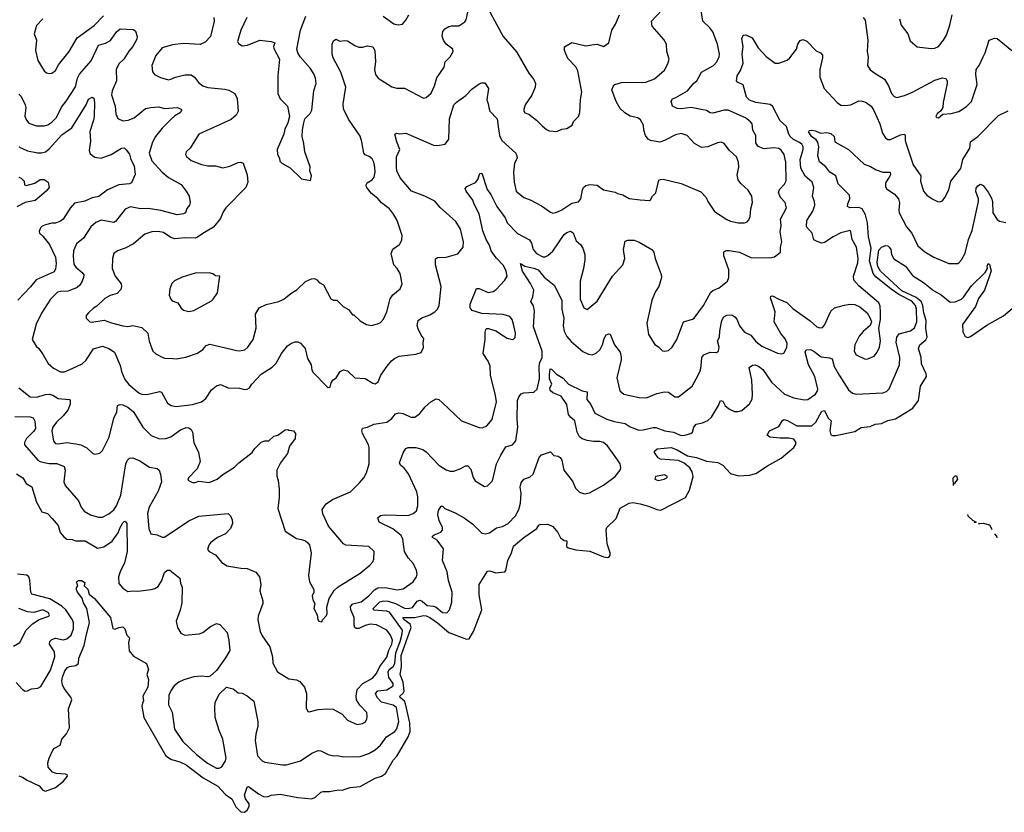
# Model space of a CAD drawing. Extents: x 2199565 to 2323334, y 894172 to 1018966.
# Tile 68 of 256: x 2266633 to 2274393, y 896409 to 902657. Entities that reach past the tile are written whole.
import ezdxf

# ---------------------------------------------------------------- set-up
doc = ezdxf.new("R2010")
doc.units = 0

msp = doc.modelspace()

# ---------------------------------------------------------------- linework, layer by layer
at = {"layer": '0CON10XD'}
for points in [[(2266626.2, 899755), (2266715, 899683.6), (2266765, 899682.5), (2266835, 899702.7), (2266865, 899705.4), (2266895, 899697.1), (2266935, 899671.2), (2267024.2, 899664.2), (2267031.2, 899655), (2267029.6, 899625), (2267010.9, 899579.2), (2266975.7, 899534.3), (2266923.5, 899485), (2266894.4, 899445), (2266885.6, 899415), (2266898.9, 899335), (2266915, 899316.9), (2266935, 899313.5), (2267003.4, 899323.4), (2267075, 899314.5), (2267114.6, 899304.6), (2267161.2, 899281.2), (2267208.3, 899238.3), (2267225, 899233.3), (2267265, 899240), (2267285, 899260), (2267337.9, 899365), (2267373.5, 899516.5), (2267399.4, 899565), (2267404.3, 899615), (2267425, 899623.1), (2267445, 899622.2), (2267485, 899601.4), (2267529.4, 899565), (2267602.5, 899445), (2267668.6, 899378.6), (2267735, 899353.5), (2267785.5, 899355.5), (2267825, 899369.2), (2267899.2, 899425), (2267945, 899441.1), (2267965, 899440.6), (2267985, 899426), (2267995.3, 899405.3), (2268004.4, 899325), (2268042.5, 899245), (2268054.5, 899175), (2268032.6, 899117.4), (2267963.3, 899045), (2267958.3, 899028.3), (2267995, 899010), (2268015, 899007.5), (2268045, 899018.8), (2268125, 899010), (2268188.8, 899035), (2268235, 899072.9), (2268325, 899129.4), (2268359.4, 899165), (2268464.2, 899245), (2268485, 899277.5), (2268535, 899326.2), (2268565, 899336.2), (2268595, 899336.7), (2268635, 899373.3), (2268667, 899383), (2268725, 899423.3), (2268745, 899427.5), (2268755, 899420), (2268790, 899415), (2268806.7, 899395), (2268804, 899355), (2268760, 899295), (2268742.7, 899237.3), (2268688.6, 899165), (2268659.2, 899105), (2268658.9, 899058.9), (2268670.8, 899025), (2268678, 898955), (2268678.7, 898891.3), (2268666, 898805), (2268724, 898625), (2268815, 898566.2), (2268855, 898560), (2268885, 898548), (2268904.2, 898534.2), (2268915.8, 898515.8), (2268929.2, 898455), (2268910, 898275), (2268917.5, 898225), (2268951.2, 898165), (2268951.2, 898145), (2268938.8, 898115), (2268942.7, 898082.7), (2268958.8, 898055), (2268950, 898015), (2268977.5, 897965), (2268982.5, 897925), (2268990, 897915), (2269015, 897910), (2269020, 897925), (2269050.7, 897959.3), (2269056, 897975), (2269054, 898025), (2269072.9, 898095), (2269111.4, 898158.6), (2269143.3, 898186.7), (2269315, 898293.1), (2269391.7, 898358.3), (2269415.4, 898384.6), (2269424.2, 898405), (2269425.7, 898465), (2269385.4, 898505.4), (2269204.3, 898514.3), (2269184.5, 898524.5), (2269066, 898665), (2269021.2, 898761.2), (2269016.2, 898795), (2269048.8, 898841.2), (2269096.7, 898875), (2269240, 898935), (2269312, 899005), (2269344.3, 899045.7), (2269365.8, 899085), (2269386, 899155), (2269386.2, 899285), (2269381.8, 899305), (2269335.5, 899395), (2269330.5, 899415), (2269333.5, 899436.5), (2269375, 899445.6), (2269425, 899468.9), (2269525, 899485.6), (2269565, 899512.2), (2269595, 899550.6), (2269620.9, 899559.1), (2269655, 899552.2), (2269715, 899522.5), (2269746, 899524), (2269786.1, 899553.9), (2269828.8, 899605), (2269874.2, 899645.8), (2269915, 899668), (2269935, 899662), (2269965, 899638), (2270115, 899494), (2270255, 899441.4), (2270279.1, 899440.9), (2270315, 899456), (2270355.5, 899504.5), (2270390, 899645), (2270383.6, 899695), (2270344.5, 899855), (2270339.6, 899925), (2270324.7, 899964.7), (2270285.7, 900025), (2270300.5, 900135), (2270300.8, 900195), (2270307.5, 900215), (2270315, 900222.5), (2270327, 900223), (2270385, 900204.2), (2270446.2, 900165), (2270475, 900146), (2270515, 900136.7), (2270525, 900137.5), (2270537.3, 900152.7), (2270540, 900185), (2270525, 900257.5), (2270513.4, 900293.4), (2270495, 900318), (2270443.1, 900333.1), (2270275, 900340.8), (2270197.5, 900365), (2270183.8, 900385), (2270184, 900415), (2270232.3, 900537.7), (2270255, 900539.2), (2270325, 900506.9), (2270363.3, 900513.3), (2270385, 900527.9), (2270457.1, 900605), (2270474.3, 900635), (2270465.7, 900674.3), (2270445, 900720), (2270388.5, 900778.5), (2270347.5, 900835), (2270335, 900880), (2270308.2, 900925), (2270282.9, 900992.9), (2270255, 901126.2), (2270213.2, 901203.2), (2270204.2, 901235), (2270151.2, 901305), (2270143, 901327), (2270156.7, 901343.3), (2270225.7, 901374.3), (2270242.7, 901397.3), (2270258.8, 901445), (2270275, 901447.5), (2270317.8, 901317.8), (2270345, 901279.2), (2270394.1, 901184.1), (2270457.7, 901095), (2270475.5, 901055), (2270555, 900970.6), (2270651.2, 900921.2), (2270667.1, 900895), (2270678.8, 900845), (2270705, 900813.3), (2270755, 900786.9), (2270775, 900788.1), (2270795, 900797.8), (2270835, 900833.1), (2270925, 900962.5), (2270945, 900979.2), (2270975, 900990), (2270995, 900976.7), (2271019.2, 900915), (2271053.6, 900883.6), (2271070.6, 900855), (2271087.9, 900805), (2271085.4, 900764.6), (2271076.7, 900695), (2271050, 900595), (2271048.6, 900455), (2271080, 900385), (2271105, 900373.3), (2271185, 900438), (2271305, 900635.7), (2271385.6, 900725), (2271401.1, 900775), (2271390.8, 900845), (2271405, 900910), (2271425, 900918.8), (2271475, 900920), (2271515, 900904.3), (2271615.6, 900845.6), (2271630, 900825), (2271641.2, 900775), (2271687.8, 900647.8), (2271690, 900625), (2271670.5, 900555), (2271644.5, 900515), (2271614.4, 900445), (2271595, 900360), (2271576, 900265), (2271589.2, 900175), (2271637.1, 900097.1), (2271668.3, 900078.3), (2271697.7, 900047.7), (2271715, 900043.3), (2271745, 900048.8), (2271775, 900076.2), (2271810.6, 900135), (2271863.8, 900275), (2271935, 900295.7), (2271949.2, 900305), (2272022.2, 900405), (2272079.8, 900510.2), (2272095, 900522.9), (2272146.6, 900543.4), (2272210.8, 900595), (2272221.4, 900625), (2272221.1, 900685), (2272182.5, 900795), (2272182.9, 900827.1), (2272203.4, 900836.6), (2272225, 900837.7), (2272305, 900823.5), (2272395, 900781.9), (2272545, 900780.8), (2272581.2, 900788.8), (2272627.5, 900825), (2272628.6, 900865), (2272638.1, 900905), (2272625.6, 900985), (2272633.8, 901035), (2272628.5, 901085), (2272675.6, 901175), (2272664.4, 901215), (2272628.1, 901255), (2272613.1, 901295), (2272620.6, 901319.4), (2272659.2, 901360.8), (2272672.6, 901387.4), (2272670, 901535), (2272658.1, 901595), (2272635, 901629.2), (2272615, 901641.4), (2272575, 901646.7), (2272495, 901638.9), (2272449.4, 901659.4), (2272435.6, 901685), (2272433.2, 901743.2), (2272411.4, 901785), (2272404.3, 901835), (2272392.2, 901852.2), (2272352.7, 901882.7), (2272215, 901942.7), (2272185, 901943.5), (2272095, 901918.9), (2272075, 901921.9), (2272045, 901940.6), (2272017.2, 901947.2), (2271925, 901964), (2271845, 901953.6), (2271815, 901955.7), (2271778.8, 901975), (2271766.7, 902015), (2271776.4, 902033.6), (2271805, 902043.8), (2271895, 902095.8), (2271945, 902156), (2271969.2, 902175), (2272006.4, 902243.6), (2272101.4, 902295), (2272127.8, 902325), (2272144.4, 902365), (2272147.5, 902385), (2272132.5, 902465), (2272095, 902561.2), (2272073, 902593), (2272016.7, 902645), (2272002, 902745)], [(2268161.9, 902675), (2268166.5, 902645), (2268135.4, 902525), (2268095, 902479.4), (2268055, 902460.6), (2267925, 902468.5), (2267838.3, 902458.3), (2267755.6, 902434.4), (2267705.6, 902374.4), (2267673, 902297), (2267680, 902245), (2267695, 902226.2), (2267741.3, 902201.3), (2267805, 902183.3), (2267825, 902186.9), (2267860, 902205), (2267935, 902222.7), (2267985, 902223.3), (2268010.6, 902205), (2268040.9, 902160.9), (2268076.6, 902136.6), (2268115, 902123.3), (2268249.8, 902109.8), (2268281.1, 902101.1), (2268328, 902075), (2268346.4, 902036.4), (2268355.7, 901935), (2268339.2, 901905), (2268298.9, 901871.1), (2268045, 901755.8), (2267977.5, 901645), (2267944.2, 901615), (2267940.8, 901595), (2267947.9, 901577.9), (2267985, 901545.8), (2268065, 901516), (2268114.4, 901504.4), (2268175, 901505.5), (2268235, 901490), (2268287.9, 901502.1), (2268355, 901530.8), (2268375, 901534), (2268395, 901526.2), (2268424.5, 901435), (2268430.6, 901375), (2268415.5, 901335), (2268257.1, 901175), (2268236.6, 901143.4), (2268215, 901088.8), (2268159.8, 901020.2), (2268075, 900972.5), (2268035, 900941.9), (2268015, 900935.6), (2267935, 900937.9), (2267855, 900930), (2267825, 900940.6), (2267765, 900978.9), (2267725, 900988.2), (2267675, 900984.4), (2267620, 900965), (2267529.7, 900890.3), (2267464.3, 900855.7), (2267404.4, 900835.6), (2267375, 900813.3), (2267364, 900775), (2267362.5, 900695), (2267384.4, 900635), (2267431.9, 900575), (2267435.7, 900555), (2267430.3, 900529.7), (2267400.9, 900499.1), (2267345, 900482), (2267305, 900458), (2267242, 900398), (2267215, 900383.3), (2267173.8, 900345), (2267157.5, 900325), (2267157.5, 900305), (2267186.4, 900276.4), (2267202.3, 900272.3), (2267298.8, 900288.8), (2267355, 900266.7), (2267445, 900244.4), (2267485, 900237.8), (2267525, 900246.7), (2267595, 900230), (2267642.5, 900185), (2267652.1, 900122.1), (2267681.2, 900045), (2267705, 900022), (2267755, 899995.8), (2267775, 899989.2), (2267840, 899985), (2267865, 899982.9), (2267943, 899997), (2268035, 900028.8), (2268075, 900056), (2268102.1, 900087.9), (2268131.7, 900098.3), (2268345, 900050), (2268365, 900047.5), (2268406.7, 900055), (2268432, 900075), (2268472, 900135), (2268497.5, 900225), (2268490, 900335), (2268519.2, 900385), (2268575, 900410.8), (2268675, 900436), (2268715, 900454.2), (2268770.2, 900499.8), (2268819.2, 900530.8), (2268885, 900592.5), (2268933.6, 900613.6), (2268955, 900616.2), (2268975, 900606.2), (2268992.5, 900585), (2269025.8, 900565.8), (2269085, 900457.5), (2269105, 900446.7), (2269132.5, 900445), (2269182.5, 900395), (2269225, 900372.5), (2269255, 900330), (2269265, 900330), (2269315, 900283.3), (2269365, 900253.3), (2269405, 900246), (2269451.7, 900258.3), (2269475, 900270), (2269500, 900295), (2269527.1, 900355), (2269552.6, 900457.4), (2269573.1, 900486.9), (2269630, 900535), (2269646, 900575), (2269631.4, 900655), (2269607.5, 900695), (2269580.8, 900725), (2269560, 900815), (2269572.2, 900847.8), (2269625, 900883.8), (2269645, 900920), (2269647.5, 900955), (2269606.5, 901075), (2269578.9, 901125), (2269548.1, 901165), (2269485, 901213.6), (2269455, 901247.8), (2269405, 901288.1), (2269366.2, 901336.2), (2269364.4, 901355), (2269370.2, 901369.8), (2269411.2, 901395), (2269426, 901415), (2269434.2, 901455), (2269432.9, 901495), (2269424.2, 901535), (2269410.3, 901560.3), (2269388.1, 901578.1), (2269355, 901592), (2269344, 901605), (2269330, 901695), (2269315, 901738.8), (2269223.3, 901873.3), (2269184.4, 901955), (2269182.6, 901992.6), (2269203.5, 902125), (2269162.6, 902242.6), (2269102.9, 902355), (2269096, 902385), (2269096.2, 902465), (2269105, 902490), (2269125, 902503.3), (2269157, 902487), (2269195, 902493.3), (2269215, 902490), (2269273.3, 902453.3), (2269305, 902441.4), (2269335, 902440.8), (2269375, 902450.6), (2269415, 902442), (2269430.6, 902415), (2269435.6, 902325.6), (2269429.6, 902265), (2269436.9, 902225), (2269457.5, 902195), (2269566.8, 902126.8), (2269605, 902118), (2269665, 902118), (2269815, 902038.8), (2269835, 902043.3), (2269875, 902076.7), (2269902.5, 902135), (2269920.7, 902199.3), (2269977.9, 902282.1), (2269986.7, 902325), (2270026.2, 902365), (2270050, 902405), (2270046.7, 902425), (2269995, 902464), (2269972, 902495), (2269961.7, 902528.3), (2269967.5, 902565), (2269983.9, 902586.1), (2270015, 902602), (2270035, 902609.2), (2270092.7, 902607.3), (2270141.2, 902638.8), (2270151.2, 902655), (2270165.8, 902715)], [(2270325, 902742.9), (2270444, 902525), (2270547.5, 902402.5), (2270646, 902235), (2270684, 902185), (2270697.1, 902155), (2270694.2, 902125), (2270667.9, 902062.1), (2270615.8, 901985), (2270605, 901950), (2270606.7, 901935), (2270615, 901923.8), (2270645, 901913.3), (2270705, 901866.2), (2270749.1, 901819.1), (2270785, 901791.2), (2270805, 901781.2), (2270865, 901776.2), (2270905, 901793.8), (2270945, 901800), (2270987.5, 901825), (2270997.5, 901855), (2271036.7, 901895), (2271048, 901925), (2271051.7, 902028.3), (2271064.2, 902085), (2271032.5, 902255), (2271014.5, 902284.5), (2270951.4, 902351.4), (2270926, 902415), (2270926.2, 902443.8), (2270985, 902478), (2271095, 902451.4), (2271142.4, 902457.6), (2271185, 902464.2), (2271235, 902446.2), (2271276, 902475), (2271300.6, 902575), (2271328.1, 902621.9), (2271359.5, 902695)], [(2270404.1, 901815.9), (2270414.4, 901744.4), (2270433.8, 901705), (2270543.3, 901605), (2270552, 901585), (2270553.3, 901565), (2270531.2, 901525), (2270524.2, 901455), (2270530, 901375), (2270544.3, 901304.3), (2270605, 901254.2), (2270655, 901236), (2270745, 901188.6), (2270815, 901139.4), (2270835, 901132.2), (2270865, 901138.9), (2270905, 901157.5), (2270985, 901211.5), (2271037.6, 901222.4), (2271054.2, 901245), (2271067.5, 901315), (2271076.8, 901333.2), (2271095, 901350), (2271125, 901358.8), (2271185, 901353.3), (2271235, 901316), (2271325, 901298), (2271345, 901286.2), (2271385, 901276), (2271435, 901247.5), (2271523.8, 901236.2), (2271595, 901231.2), (2271603.9, 901236.1), (2271618.8, 901265), (2271647.1, 901292.9), (2271669.3, 901390.7), (2271681.7, 901398.3), (2271705, 901398.8), (2271845, 901365.6), (2271999.7, 901299.7), (2272044, 901255), (2272055, 901223.3), (2272109.2, 901145), (2272205, 901080.6), (2272235, 901068.1), (2272295, 901055.7), (2272343.9, 901056.1), (2272365, 901063.8), (2272379.7, 901080.3), (2272388.6, 901105), (2272394.3, 901165), (2272407.1, 901215), (2272403.1, 901265), (2272375, 901314.2), (2272316, 901365), (2272296, 901395), (2272286, 901435), (2272299.2, 901495), (2272298.1, 901535), (2272282.5, 901575), (2272226.4, 901626.4), (2272185, 901682), (2272165, 901692.5), (2272133.3, 901685), (2272055, 901654.3), (2272005, 901650), (2271951.1, 901681.1), (2271893.6, 901743.6), (2271845, 901758.9), (2271800.6, 901749.4), (2271715, 901704.3), (2271677.4, 901692.6), (2271605, 901705.8), (2271585, 901716.2), (2271565, 901743.3), (2271550.6, 901785), (2271547.8, 901825), (2271525, 901868), (2271505, 901882.9), (2271445, 901896.4), (2271402.4, 901922.4), (2271366.4, 901956.3), (2271332.7, 902012.7), (2271300.6, 902105), (2271308.8, 902131.2), (2271323, 902147), (2271375, 902162.2), (2271566.1, 902163.9), (2271635, 902191.4), (2271715, 902258), (2271741.7, 902308.3), (2271750.8, 902345), (2271732, 902405), (2271730.8, 902465), (2271710.5, 902500.5), (2271616.7, 902605), (2271610.8, 902645), (2271696.1, 902733.9)], [(2266815.3, 902664.7), (2266765, 902610), (2266746.1, 902546.1), (2266765.6, 902495.6), (2266756.9, 902415), (2266775.7, 902335.7), (2266825, 902253.3), (2266845, 902238.8), (2266865, 902234), (2266885, 902236.2), (2266915, 902256.2), (2266938.3, 902301.7), (2267022.2, 902405), (2267085.7, 902514.3), (2267219.3, 902610.7), (2267293.5, 902686.5)], [(2268422.5, 902675), (2268376, 902575), (2268350, 902485), (2268358.3, 902468.3), (2268385, 902451.2), (2268427.5, 902455), (2268525, 902496.2), (2268615, 902486.2), (2268642.5, 902475), (2268633.3, 902445), (2268635, 902430), (2268680, 902345), (2268667.1, 902215), (2268666.7, 902075), (2268685, 902033.3), (2268744.2, 901974.2), (2268760, 901895), (2268746, 901845), (2268722.5, 901795), (2268713.8, 901755), (2268660.8, 901635), (2268664, 901595), (2268680, 901565), (2268682.3, 901542.3), (2268697.5, 901525), (2268765, 901490), (2268855, 901402.5), (2268925, 901390), (2268932.5, 901425), (2268920, 901465), (2268923, 901497), (2268880.8, 901615), (2268871.4, 901681.4), (2268858, 901735), (2268860.5, 901789.5), (2268871.2, 901845), (2268880, 901875), (2268922.3, 901917.7), (2268936.2, 901945), (2268950, 902095), (2268968, 902155), (2268964.3, 902195), (2268951.3, 902231.3), (2268922.5, 902275), (2268844.2, 902365), (2268825.5, 902395.5), (2268816.7, 902425), (2268846.9, 902575), (2268887.1, 902685)], [(2269496.2, 902685), (2269582.5, 902625), (2269615, 902616.2), (2269648.8, 902621.2), (2269676.6, 902653.4), (2269699.2, 902695)], [(2273280, 902675), (2273295, 902652.5), (2273316.9, 902495), (2273312.9, 902405), (2273319.2, 902365), (2273314.2, 902295), (2273335, 902262), (2273373.3, 902236.7), (2273447.8, 902187.8), (2273480.8, 902135), (2273504.2, 902075), (2273525, 902052), (2273544.3, 902044.3), (2273605, 902059.5), (2273670, 902085), (2273845, 902180), (2273905, 902199.2), (2273932.3, 902192.3), (2273942, 902175), (2273942.2, 902155), (2273910, 902005), (2273908.8, 901965), (2273891.7, 901938.3), (2273863.3, 901915), (2273853.3, 901895), (2273860, 901885), (2273875, 901882.5), (2273908.3, 901911.7), (2273975, 901917.5), (2274035, 901934.3), (2274095, 901972.9), (2274135, 902012.5), (2274178.8, 902145), (2274167.8, 902225), (2274171.1, 902265), (2274193.4, 902296.6), (2274225, 902363.8)], [(2273567.5, 902665), (2273579.2, 902615), (2273631.4, 902545), (2273649.7, 902489.7), (2273705, 902443.8), (2273815, 902430), (2273845, 902432), (2273873.3, 902445), (2273914, 902495), (2273938, 902535), (2273964.3, 902615), (2273982.5, 902695)], [(2266625, 902071.2), (2266645, 902051.2), (2266675.8, 901985), (2266682, 901965), (2266672.3, 901897.7), (2266685.8, 901865.8), (2266705, 901842), (2266765, 901820), (2266825, 901819.4), (2266855, 901828.9), (2266885, 901848.9), (2266923.5, 901886.5), (2266961.3, 901968.7), (2266999.5, 902015), (2267072.4, 902127.6), (2267088.8, 902195), (2267103.1, 902226.9), (2267195, 902332.9), (2267254.5, 902455), (2267308.3, 902471.7), (2267347.1, 902492.9), (2267395, 902562), (2267425, 902584.2), (2267530.4, 902580.4), (2267545.4, 902565.4), (2267558.5, 902525), (2267556.8, 902503.2), (2267525.2, 902444.8), (2267492, 902408), (2267452.7, 902345), (2267415, 902308.6), (2267393.8, 902265), (2267396.5, 902175), (2267360.5, 902095), (2267357.3, 902065), (2267386.4, 901975), (2267391.5, 901915), (2267405, 901878.8), (2267445, 901860.5), (2267488.8, 901865), (2267535, 901884.6), (2267625, 901956.2), (2267665, 901965.4), (2267729.1, 901969.1), (2267775, 901955.6), (2267875, 901965.5), (2267900, 901955), (2267906.7, 901945), (2267900.6, 901925), (2267855, 901899.2), (2267825, 901870.8), (2267755, 901801.4), (2267702.5, 901735), (2267679.2, 901690.8), (2267653.6, 901605), (2267674.1, 901544.1), (2267755.3, 901455.3), (2267805, 901413.3), (2267905, 901358.9), (2267945.6, 901305), (2267968.8, 901265), (2267975.8, 901215.8), (2267970.8, 901195), (2267950.3, 901169.7), (2267938.8, 901135), (2267924, 901126), (2267875, 901120), (2267745, 901152.7), (2267645, 901167.5), (2267585, 901165.3), (2267505, 901180.5), (2267465, 901162.5), (2267386.9, 901065), (2267375, 901057.8), (2267275, 901077.8), (2267233, 901057), (2267192.9, 901025), (2267135.3, 900934.7), (2267080.8, 900889.2), (2267056.2, 900833.8), (2267053.3, 900793.3), (2267060.6, 900730.6), (2267075.7, 900705), (2267124.3, 900665), (2267137.1, 900645), (2267136.7, 900625), (2267124.5, 900595), (2267106, 900564), (2267085, 900546.7), (2267015, 900517.9), (2266955, 900515.4), (2266931.4, 900508.6), (2266875, 900454), (2266805.4, 900344.6), (2266762.4, 900257.6), (2266730, 900135), (2266762.7, 900082.7), (2266783.9, 900063.9), (2266818.8, 900015), (2266858, 899948), (2266899.7, 899909.7), (2266955, 899880.8), (2266985, 899881.4), (2267045, 899907.1), (2267124, 899945), (2267155, 899971.4), (2267215, 900061.4), (2267285, 900084), (2267335, 900066), (2267381.2, 900035), (2267425, 899930), (2267434.3, 899884.3), (2267460.9, 899820.9), (2267491.9, 899781.9), (2267575, 899712.7), (2267595, 899703.8), (2267635, 899703.1), (2267735, 899725.6), (2267751.2, 899721.2), (2267798.8, 899635), (2267826.8, 899616.8), (2267865, 899608.6), (2267995, 899624.4), (2268065, 899645.8), (2268100.3, 899669.7), (2268145, 899739.2), (2268185, 899771.2), (2268215, 899781.2), (2268275, 899755.8), (2268365, 899751.2), (2268405, 899741.2), (2268425, 899744), (2268443.3, 899755), (2268461.2, 899785), (2268535, 899862), (2268621.9, 899918.1), (2268655, 899948.8), (2268695.6, 900024.4), (2268743.3, 900085), (2268775, 900106.2), (2268805, 900116.7), (2268825, 900116.7), (2268845, 900107.5), (2268883.8, 900065), (2268902, 899985), (2268930, 899935), (2268936, 899895), (2268945, 899876.7), (2269055, 899762.5), (2269065, 899757.5), (2269079.3, 899760.7), (2269088.8, 899795), (2269101.2, 899815), (2269126.7, 899835), (2269157.5, 899885), (2269185, 899896.7), (2269215, 899890), (2269273.2, 899833.2), (2269355, 899829.2), (2269415, 899792), (2269435, 899786.2), (2269456.6, 899803.4), (2269480, 899855), (2269528.8, 899925), (2269563, 899967), (2269586.7, 899985), (2269624.4, 900005.6), (2269755, 900019.2), (2269796.4, 900033.6), (2269816.1, 900073.9), (2269812, 900108), (2269817, 900143), (2269801.1, 900161.1), (2269775, 900211.2), (2269764.1, 900245.9), (2269773.3, 900285), (2269802.2, 900307.8), (2269865, 900331.1), (2269905.4, 900354.6), (2269924.6, 900375.4), (2269938.9, 900405), (2269954.6, 900555), (2269910.9, 900725), (2269908.8, 900771.2), (2269925, 900782.9), (2269995, 900784.5), (2270085, 900811.5), (2270127.8, 900865), (2270130.5, 900905), (2270107.8, 901005), (2270069.2, 901065), (2269945.5, 901175.5), (2269905.4, 901225.4), (2269825, 901266.7), (2269720.8, 901305), (2269630.9, 901410.9), (2269606.2, 901465), (2269601.5, 901495), (2269602.9, 901575), (2269629.4, 901635), (2269604.3, 901695), (2269590, 901755), (2269605, 901762.5), (2269625, 901756.7), (2269675, 901762.5), (2269895, 901666.9), (2269925, 901664.3), (2269985, 901676), (2270014.3, 901715), (2270020.4, 901875), (2270055.4, 901985), (2270075, 902007.8), (2270149.4, 902060.6), (2270195, 902110), (2270255, 902151.2), (2270275, 902158.8), (2270298.3, 902158.3), (2270326.7, 902115), (2270314.1, 902025.9), (2270326, 901995), (2270328.8, 901965), (2270337.5, 901935), (2270396.2, 901875), (2270404.1, 901815.9)], [(2269367.9, 897142.1), (2269372, 897165), (2269368, 897195), (2269312.2, 897252.2), (2269286.6, 897296.6), (2269284.4, 897325), (2269293.7, 897376.3), (2269336, 897424), (2269412.6, 897467.4), (2269445, 897502.5), (2269471.7, 897558.3), (2269525, 897631.9), (2269542.3, 897687.7), (2269566.3, 897735), (2269570.8, 897765), (2269555, 897804), (2269525, 897844.3), (2269445, 897886.7), (2269395, 897891.8), (2269355, 897882.1), (2269305, 897858.6), (2269285, 897857.7), (2269275, 897864.5), (2269268.8, 897885), (2269270, 897945), (2269241.5, 898005), (2269239.4, 898030.6), (2269258.2, 898051.8), (2269325, 898067.9), (2269385, 898114.6), (2269428.2, 898161.8), (2269455, 898177.8), (2269512.1, 898182.1), (2269606.5, 898163.5), (2269655, 898169.5), (2269734, 898225), (2269760, 898265), (2269764.4, 898285), (2269760, 898315), (2269737.4, 898367.4), (2269695.6, 898415), (2269665.7, 898465), (2269652.1, 898562.1), (2269639.8, 898589.8), (2269574.7, 898644.7), (2269466.2, 898695), (2269455, 898730), (2269475, 898747.5), (2269505, 898754.2), (2269695, 898748.9), (2269733.8, 898765), (2269760, 898785), (2269771.1, 898825), (2269771.2, 898895), (2269763.8, 898935), (2269696.9, 899076.9), (2269662.1, 899122.1), (2269635, 899145.8), (2269625.7, 899165), (2269655, 899242.5), (2269675, 899276.7), (2269695, 899284), (2269755, 899285.8), (2269808.9, 899268.9), (2269835, 899250.8), (2269935.7, 899145), (2269995, 899107.8), (2270025, 899098.6), (2270055, 899098.6), (2270110.3, 899119.7), (2270145, 899141.2), (2270165, 899138.8), (2270187.5, 899115), (2270207.9, 899047.9), (2270222.4, 899022.4), (2270295, 898978), (2270318.8, 898981.2), (2270357.9, 899022.1), (2270391.5, 899155), (2270423.5, 899225), (2270465, 899289.2), (2270515.5, 899304.5), (2270542.8, 899337.2), (2270559.6, 899445), (2270553.7, 899506.3), (2270556.4, 899656.4), (2270565.8, 899685), (2270585, 899708.8), (2270605, 899716.2), (2270685, 899722), (2270711.4, 899745), (2270728.8, 899825), (2270726, 899925), (2270731.6, 899955), (2270749.1, 899995), (2270749.3, 900045), (2270682, 900235), (2270689.8, 900359.8), (2270681.2, 900401.2), (2270660, 900435), (2270676.8, 900473.2), (2270684.6, 900525), (2270658.3, 900578.3), (2270595.4, 900675), (2270580, 900735), (2270614.6, 900714.6), (2270685, 900699.5), (2270720, 900685), (2270765, 900626.9), (2270844.5, 900564.5), (2270905.3, 900445), (2270905.4, 900374.6), (2270921.6, 900305), (2270916.3, 900245), (2270922.8, 900202.8), (2270945, 900159.6), (2270979.5, 900119.5), (2271071.2, 900041.2), (2271115, 900020), (2271144.4, 900015.6), (2271175, 900027.1), (2271205.6, 900055), (2271226.5, 900095), (2271238.9, 900145), (2271255, 900172), (2271275, 900180), (2271287.1, 900177.1), (2271320, 900095), (2271364.4, 900035), (2271373.2, 899996.8), (2271373.5, 899975), (2271338.6, 899835), (2271362.4, 899732.4), (2271395, 899703.8), (2271515, 899679.5), (2271573, 899677), (2271655, 899711.4), (2271715, 899724), (2271745, 899720), (2271795, 899683.3), (2271825.7, 899684.3), (2271931.7, 899768.3), (2271980.9, 899855), (2271997.3, 899895), (2272002.8, 899927.2), (2272010, 899995), (2272024.4, 900015.6), (2272075, 900035.7), (2272125, 900033.8), (2272138.8, 900045), (2272144.3, 900075), (2272133.1, 900125), (2272147.5, 900155), (2272150, 900205), (2272167.1, 900285), (2272182.2, 900315), (2272205, 900328.5), (2272245, 900330.6), (2272270, 900315), (2272285.5, 900295), (2272304.6, 900245), (2272344.1, 900194.1), (2272395, 900170), (2272435, 900120), (2272482.2, 900082.2), (2272605, 900027.3), (2272635, 900021.9), (2272655, 900029.2), (2272678.4, 900071.6), (2272680, 900105), (2272665, 900140), (2272632.1, 900182.1), (2272578.9, 900275), (2272585.8, 900355), (2272550, 900465), (2272552.7, 900477.3), (2272565, 900479.2), (2272616, 900455), (2272678.4, 900428.4), (2272725, 900379.4), (2272863.8, 900283.8), (2272915, 900236), (2272937.7, 900227.7), (2272958.9, 900231.1), (2272975, 900248), (2273025, 900358.8), (2273055, 900384.3), (2273132.4, 900407.6), (2273175, 900413.3), (2273215, 900411.9), (2273255, 900394.3), (2273311.4, 900345), (2273336, 900305), (2273345.9, 900274.1), (2273334.2, 900245.8), (2273280.3, 900199.7), (2273247.9, 900162.1), (2273215.8, 900095), (2273208.6, 900045), (2273225, 900016), (2273295, 899980.8), (2273317, 899983), (2273366.2, 900005), (2273390.8, 900035), (2273408.9, 900075), (2273417.8, 900125), (2273404, 900225), (2273417, 900293), (2273417.8, 900352.2), (2273415, 900400), (2273404, 900425), (2273245, 900558), (2273205.6, 900605), (2273204.4, 900635), (2273239.3, 900740.7), (2273241.1, 900775), (2273227.6, 900865), (2273194.6, 900925), (2273184.1, 900984.1), (2273176.7, 900995), (2273105, 900977.9), (2273042.5, 900945), (2272975, 900899.4), (2272955, 900895.5), (2272917.4, 900907.4), (2272892.7, 900922.7), (2272878.5, 900975), (2272834.7, 901024.7), (2272836.5, 901075), (2272883.4, 901146.6), (2272898.7, 901195), (2272897.1, 901225), (2272881.1, 901265), (2272890.8, 901335), (2272878.2, 901375), (2272822.5, 901422.5), (2272787.8, 901487.8), (2272782.6, 901555), (2272808.4, 901635), (2272807.3, 901655), (2272797.7, 901675), (2272779.7, 901689.7), (2272731.7, 901711.7), (2272705, 901736.9), (2272693.3, 901755), (2272675.3, 901815.3), (2272625, 901860), (2272565, 901975.7), (2272547.3, 901987.3), (2272434, 902004), (2272383.3, 902023.3), (2272360.8, 902045), (2272334.3, 902144.3), (2272288.8, 902165), (2272281.9, 902175), (2272288.2, 902215), (2272313.6, 902256.4), (2272335.5, 902314.5), (2272327.7, 902385), (2272334.6, 902445), (2272324.5, 902505), (2272335, 902536.2), (2272355, 902536.9), (2272405.8, 902515), (2272453.8, 902435), (2272516.1, 902366.1), (2272585.5, 902315.5), (2272615, 902313.3), (2272681.5, 902338.5), (2272703.1, 902356.9), (2272753.8, 902425), (2272766.4, 902463.6), (2272785, 902492.5), (2272805, 902500), (2272835, 902486.7), (2272910.7, 902410.7), (2272944.4, 902394.4), (2272958.5, 902378.5), (2272960.6, 902355), (2272937.5, 902265), (2272938.9, 902205), (2272974, 902114), (2273074.4, 902005), (2273105, 901983.6), (2273135, 901979.5), (2273183.6, 901986.4), (2273245, 902017.5), (2273275, 902016), (2273305, 902004), (2273342.9, 901975), (2273365, 901942), (2273411.2, 901835), (2273433.4, 901763.4), (2273455.8, 901725), (2273475, 901711.9), (2273495, 901712.2), (2273575, 901749.5), (2273605, 901754.2), (2273611.8, 901741.8), (2273610.8, 901705), (2273618.4, 901678.4), (2273673.7, 901513.7), (2273733.8, 901425), (2273731.2, 901385), (2273756.2, 901305), (2273783, 901273), (2273823.3, 901245), (2273865, 901224), (2273885, 901221.2), (2273905, 901230), (2273924.1, 901255.9), (2273954.1, 901315.9), (2273970, 901385), (2274048.9, 901485), (2274066.2, 901555), (2274120, 901645), (2274126.8, 901693.2), (2274185, 901737.1), (2274347.3, 901902.7), (2274422.4, 901937.6)], [(2274225, 902363.8), (2274242.9, 902395), (2274272.5, 902495), (2274315, 902511.2), (2274335, 902508.8), (2274451.4, 902415)], [(2266625, 901654.5), (2266695, 901622.7), (2266775, 901607.8), (2266805, 901607.5), (2266835, 901616.2), (2266865, 901638.8), (2266965, 901749.7), (2267044.5, 901805), (2267156.9, 901985), (2267175, 902030), (2267205, 902045.6), (2267217.1, 902037.1), (2267222.3, 902005), (2267219.4, 901895), (2267215.5, 901865), (2267185.4, 901775), (2267191.2, 901698.8), (2267181.5, 901625), (2267189.3, 901599.3), (2267223.8, 901573.8), (2267275, 901564.5), (2267354.7, 901595.3), (2267435, 901644.4), (2267455, 901647.5), (2267471.2, 901631.2), (2267496.9, 901596.9), (2267508.5, 901555), (2267536.2, 901505), (2267542.1, 901437.9), (2267515, 901370), (2267497.3, 901362.7), (2267415, 901354.5), (2267325, 901316.7), (2267256.2, 901263.8), (2267205, 901251.5), (2267145, 901227.3), (2267065, 901209.5), (2267029.5, 901170.5), (2266975, 901085.7), (2266955, 901068.1), (2266915, 901051.9), (2266885, 901052), (2266835, 901038.9), (2266810.9, 901029.1), (2266796.9, 901015), (2266786.2, 900986.2), (2266788.8, 900975), (2266815, 900951.2), (2266867.1, 900885), (2266913.8, 900785), (2266920.9, 900735), (2266916.1, 900693.9), (2266905, 900669.2), (2266762.8, 900607.2), (2266718.6, 900551.4), (2266618, 900445)], [(2266607.9, 899077.9), (2266656.6, 899046.6), (2266685, 899001.4), (2266728.6, 898975), (2266745.8, 898914.2), (2266765, 898853.3), (2266807, 898777), (2266853.2, 898763.2), (2266888.8, 898725), (2266935, 898668.8), (2266950.6, 898615), (2266979.8, 898579.8), (2267005, 898563.3), (2267045, 898559.4), (2267075, 898548.6), (2267148.1, 898548.1), (2267245, 898490), (2267295, 898501.5), (2267362.5, 898545), (2267409.2, 898610.8), (2267423.8, 898655), (2267445, 898691.4), (2267455, 898702.5), (2267465, 898704), (2267476.4, 898685), (2267478.9, 898465), (2267460, 898375), (2267424.5, 898305), (2267411.4, 898265), (2267413.4, 898213.4), (2267444.6, 898174.6), (2267485, 898149.4), (2267525, 898155.5), (2267565, 898151.8), (2267670, 898165), (2267697.8, 898172.2), (2267725, 898189.2), (2267751.8, 898235), (2267775, 898300), (2267795, 898318), (2267815, 898318.8), (2267893.8, 898255), (2267900, 898215), (2267913, 898183), (2267909.3, 898060.7), (2267897.2, 898002.8), (2267865.7, 897915), (2267876, 897865), (2267901.7, 897821.7), (2267935, 897804), (2268046.1, 897816.1), (2268075, 897826), (2268135.9, 897874.1), (2268185, 897896.7), (2268209.1, 897889.1), (2268267.5, 897825), (2268281.4, 897765), (2268288, 897685), (2268254.5, 897625.5), (2268182.6, 897527.4), (2268135, 897482.5), (2268115, 897477.5), (2268065, 897482.2), (2268005, 897476.7), (2267927.6, 897452.4), (2267886.2, 897435), (2267850.8, 897405), (2267823, 897367), (2267807.9, 897332.1), (2267805.6, 897255), (2267835, 897197.5), (2267853.5, 897065), (2267917.3, 896967.3), (2268025, 896864.5), (2268112.5, 896795), (2268185, 896758), (2268205, 896757.5), (2268225, 896766.2), (2268255.7, 896815), (2268260.6, 896835), (2268233.6, 896985), (2268204, 897054), (2268174.5, 897155), (2268169.4, 897235), (2268174.4, 897275), (2268205, 897341.2), (2268263.9, 897396.1), (2268315, 897382), (2268355, 897350.8), (2268385, 897349.2), (2268425, 897327.8), (2268478, 897285), (2268510.5, 897125), (2268510.8, 897085), (2268492.5, 897025), (2268489.1, 896975), (2268505.7, 896855), (2268545, 896814.2), (2268565, 896802.9), (2268705, 896781.9), (2268735, 896782.5), (2268845, 896815.7), (2268935, 896874.2), (2268985, 896895.7), (2269005, 896894.4), (2269065, 896864.4), (2269105, 896852.9), (2269135, 896855.6), (2269185, 896845.6), (2269315, 896848.5), (2269385, 896872.5), (2269435, 896900.5), (2269475, 896938.1), (2269524.4, 897005), (2269590.4, 897045), (2269605, 897067.5), (2269621.8, 897125), (2269603.6, 897235), (2269575, 897253.5), (2269485, 897277.6), (2269450, 897315), (2269437.7, 897345), (2269455, 897366.9), (2269525, 897373.8), (2269575, 897406), (2269576.2, 897425), (2269541.2, 897471.2), (2269535.6, 897515), (2269543.8, 897535), (2269575, 897558.8), (2269588, 897582), (2269595.9, 897665), (2269630.6, 897755), (2269647.3, 897815), (2269649, 897845), (2269546.7, 897986.7), (2269525, 897993.9), (2269425, 898002.5), (2269419.4, 898015), (2269471.8, 898068.2), (2269503.2, 898076.8), (2269536.6, 898073.4), (2269595.7, 898055.7), (2269665, 898018.1), (2269695, 898014.4), (2269727.9, 898022.1), (2269765, 898072.1), (2269785, 898082.2), (2269805, 898073.5), (2269845, 898039.7), (2269895, 898034.1), (2269915, 898026.1), (2269965, 897983.6), (2269998.7, 897981.3), (2270021.4, 898005), (2270038.1, 898065), (2270042.2, 898145), (2270012.9, 898235), (2270002.2, 898305), (2269964.4, 898395), (2269974, 898485), (2269923.6, 898553.6), (2269886.7, 898575), (2269886.7, 898585), (2269898.8, 898595), (2269953.1, 898616.9), (2269966.2, 898633.8), (2269964.5, 898655), (2269938.9, 898708.9), (2269927.1, 898755), (2269932.2, 898787.8), (2269955, 898822.5), (2269965, 898822.5), (2269983.2, 898803.2), (2270065, 898770.6), (2270135, 898730.8), (2270205, 898680), (2270275, 898610.6), (2270305, 898603.1), (2270335, 898611.9), (2270389.4, 898650.6), (2270438.3, 898661.7), (2270483.6, 898686.4), (2270540, 898745), (2270566.7, 898795), (2270580.5, 898845), (2270583.6, 898923.6), (2270577.9, 898972.1), (2270585.7, 899005), (2270605.7, 899034.3), (2270655, 899052.5), (2270679.2, 899075), (2270725.7, 899205), (2270745, 899226), (2270815, 899251.2), (2270842.2, 899222.2), (2270875.8, 899215.8), (2270893.3, 899205), (2270904.2, 899184.2), (2270922.2, 899105), (2270988.3, 899018.3), (2271013.5, 898965), (2271045, 898933.3), (2271085, 898919.1), (2271123.1, 898926.9), (2271235, 898987.5), (2271324.6, 899055.4), (2271364.3, 899105.7), (2271371.4, 899125), (2271364.3, 899155), (2271338.9, 899195), (2271265, 899297.1), (2271235, 899323.8), (2271205, 899332.9), (2271155, 899331), (2271105, 899339.9), (2271065, 899354.1), (2271045, 899368.9), (2271025.6, 899405), (2271008, 899495), (2270973.8, 899523.8), (2270959.2, 899545), (2270944.1, 899624.1), (2270899, 899689), (2270834.5, 899715), (2270812.5, 899735), (2270811.3, 899755), (2270825.8, 899785), (2270808.6, 899825), (2270807, 899857), (2270814.1, 899905.9), (2270825, 899903.3), (2270862.3, 899862.3), (2270915, 899830.8), (2270958.8, 899785), (2271065, 899730.6), (2271104, 899724), (2271103.3, 899663.3), (2271134.1, 899624.1), (2271164.7, 899554.7), (2271258.9, 899508.9), (2271318.7, 899488.7), (2271405, 899473.3), (2271445, 899446.4), (2271511.4, 899421.4), (2271547, 899423), (2271625, 899443.3), (2271645, 899443.1), (2271717.5, 899415), (2271785, 899406.5), (2271845, 899380), (2271875, 899381.1), (2271922.5, 899395), (2271934.2, 899405.8), (2271945.8, 899445), (2271965, 899467.5), (2272015, 899478.1), (2272055, 899498.6), (2272084.2, 899525), (2272140, 899615), (2272155, 899655.6), (2272175, 899650), (2272193.5, 899613.5), (2272226.6, 899586.6), (2272265, 899568.6), (2272295, 899567.1), (2272325, 899576.7), (2272385, 899628), (2272404.4, 899665), (2272408.5, 899705), (2272403.1, 899815), (2272382.5, 899915), (2272407, 899933), (2272425.6, 899935.6), (2272455, 899926.7), (2272490.5, 899900.5), (2272558.7, 899798.7), (2272660, 899705), (2272735, 899675.4), (2272815, 899659.5), (2272845, 899661.9), (2272905, 899704.4), (2272918.2, 899725), (2272922.4, 899745), (2272900.6, 899845), (2272848.1, 899935), (2272824.4, 900035), (2272830, 900055), (2272865, 900056.2), (2272895, 900042.2), (2272949.1, 899999.1), (2273015, 899992.2), (2273035, 899982.5), (2273052.9, 899922.9), (2273090, 899855), (2273165, 899740), (2273195, 899712.5), (2273225, 899704.2), (2273435.4, 899714.6), (2273463.9, 899726.1), (2273485, 899746), (2273565.6, 899935), (2273569.5, 899995), (2273540, 900115), (2273544.7, 900155), (2273565, 900180), (2273654.2, 900205), (2273685, 900226.7), (2273703.5, 900276.5), (2273701.1, 900375), (2273693.4, 900405), (2273665, 900437.8), (2273561, 900491), (2273502.1, 900532.1), (2273379.9, 900629.9), (2273358, 900655), (2273329.4, 900755), (2273343.5, 900855), (2273323.3, 900945), (2273313.4, 901056.6), (2273298.5, 901118.5), (2273272.2, 901165), (2273245, 901176.1), (2273175, 901172.7), (2273157.5, 901185), (2273159.5, 901205), (2273176.2, 901245), (2273171.8, 901275), (2273083.8, 901363.8), (2273065.3, 901425.3), (2273018.2, 901455), (2272986, 901496), (2272936.7, 901536.7), (2272922.7, 901585), (2272930.8, 901655), (2272922.7, 901692.7), (2272910.2, 901710.2), (2272871.8, 901735), (2272850, 901775), (2272856.4, 901783.6), (2272875, 901786.2), (2272905, 901781.2), (2272945, 901762), (2272995, 901767.1), (2273025, 901759.5), (2273050.6, 901735), (2273056.7, 901695), (2273165, 901633.8), (2273288.3, 901518.3), (2273339.1, 901499.1), (2273382.2, 901472.2), (2273435.4, 901455.4)], [(2266625, 901416), (2266645, 901408.8), (2266666.7, 901385), (2266670, 901355), (2266685, 901350), (2266751.7, 901368.3), (2266795, 901396.2), (2266825, 901396.7), (2266857.5, 901375), (2266864, 901335), (2266842.5, 901305), (2266755, 901231.9), (2266675, 901217.1), (2266609.1, 901180.9)], [(2273435.4, 901455.4), (2273493.9, 901453.9), (2273494.4, 901435), (2273486.2, 901415), (2273455, 901370), (2273455, 901342), (2273465, 901324.6), (2273524.6, 901284.6), (2273559, 901245), (2273567.7, 901212.3), (2273560.7, 901155), (2273564.7, 901134.7), (2273621.5, 901025), (2273662.9, 900975), (2273711.9, 900875), (2273765, 900826.9), (2273836.2, 900785), (2273955, 900734.4), (2274025, 900736), (2274035, 900740.8), (2274055, 900763.8), (2274082.8, 900817.2), (2274111.1, 900925), (2274138.6, 900995), (2274188.6, 901225), (2274190, 901245), (2274167.1, 901302.9), (2274170.6, 901329.4), (2274185, 901348), (2274205, 901360), (2274225, 901350), (2274266.2, 901296.2), (2274290.9, 901250.9), (2274298.5, 901225), (2274303.2, 901133.2), (2274335, 901081.2), (2274355, 901069.2), (2274405, 901058)], [(2267153.3, 897786.7), (2267184, 897905), (2267162.5, 898015), (2267135, 898061.2), (2267125.7, 898095.7), (2267089.2, 898145), (2267081.2, 898165), (2267080.7, 898179.3), (2267090, 898195), (2267080, 898225), (2267095, 898236.7), (2267120, 898235), (2267145, 898220), (2267140, 898195), (2267168.9, 898168.9), (2267179.5, 898129.5), (2267222.9, 898095), (2267349.2, 897945), (2267367.3, 897857.3), (2267385, 897852), (2267415, 897866), (2267445, 897870), (2267462.5, 897855), (2267476.7, 897805), (2267497.5, 897785), (2267491.2, 897745), (2267495, 897682.5), (2267529.5, 897639.5), (2267631.7, 897581.7), (2267647.5, 897535), (2267633.8, 897495), (2267647.1, 897455), (2267641.4, 897395), (2267604, 897325), (2267607.3, 897287.3), (2267600.7, 897269.3), (2267595.6, 897245), (2267610.9, 897155), (2267785, 896852.9), (2267829.2, 896825), (2267895, 896806.3), (2267945, 896784.2), (2268079.8, 896679.8), (2268194.9, 896614.9), (2268255, 896550), (2268305.6, 896515), (2268335, 896452.9), (2268375, 896413.3), (2268405, 896408.9), (2268424.4, 896425), (2268440, 896455), (2268441.9, 896475), (2268412.2, 896515), (2268405.6, 896545), (2268425, 896607.5), (2268435, 896611.2), (2268445, 896605.8), (2268515, 896553.5), (2268555, 896534.3), (2268585, 896531.4), (2268615, 896543.1), (2268685, 896551.9), (2268825, 896526.9), (2268935, 896515.8), (2268965, 896528), (2269005, 896566.7), (2269025, 896573.3), (2269075, 896572), (2269145, 896585.8), (2269175, 896582.5), (2269236.8, 896603.2), (2269315, 896611.4), (2269435, 896678.1), (2269483.8, 896695), (2269515, 896715.8), (2269575, 896820.8), (2269605, 896851.4), (2269629.9, 896890.1), (2269695.2, 897004.8), (2269710.7, 897045), (2269708, 897115), (2269672.5, 897265), (2269664.2, 897284.2), (2269631.8, 897315), (2269629.5, 897325), (2269655, 897347.1), (2269664.1, 897365), (2269654.1, 897434.1), (2269632.5, 897495), (2269642.5, 897555), (2269639.9, 897645), (2269719.1, 897865), (2269711.4, 897891.3), (2269663.5, 897925), (2269653.1, 897945), (2269745, 897945.5), (2269815, 897959.5), (2269835, 897956.5), (2269865, 897944.2), (2269925, 897902.7), (2270015, 897827.6), (2270155, 897773.8), (2270175, 897777.1), (2270208.1, 897835), (2270275.7, 898005), (2270254.4, 898124.4), (2270254.3, 898205.7), (2270320, 898310), (2270335, 898313.3), (2270355, 898306), (2270385, 898296), (2270455.6, 898304.4), (2270463.8, 898315), (2270478.9, 898395), (2270508.6, 898455), (2270525, 898506.2), (2270605.8, 898575), (2270707.5, 898645), (2270725, 898672.5), (2270735, 898677.5), (2270795, 898680), (2270835, 898662.5), (2270873.3, 898615), (2270895, 898572.5), (2270925, 898552.5), (2270945, 898550), (2270942.5, 898505), (2270954.1, 898494.1), (2271015, 898478), (2271125, 898467.1), (2271235, 898424), (2271265, 898416.7), (2271275, 898420), (2271286.4, 898433.6), (2271286.4, 898453.6), (2271262.9, 898525), (2271254, 898635), (2271258.8, 898655), (2271333.8, 898725), (2271365, 898806), (2271435, 898845.7), (2271465, 898850.8), (2271521.7, 898841.7), (2271595, 898820), (2271654.6, 898794.6), (2271685, 898791.8), (2271879.4, 898890.6), (2271911.7, 898948.3), (2271939.8, 899055), (2271931.7, 899091.7), (2271913.2, 899123.2), (2271870.7, 899160.7), (2271825, 899181.8), (2271681.7, 899191.7), (2271663.6, 899203.6), (2271636.7, 899245), (2271636.2, 899255), (2271656.7, 899275), (2271766.7, 899285), (2271815, 899266.6), (2271895, 899218.7), (2271965.9, 899205.9), (2272045, 899175.6), (2272135.4, 899165.4), (2272175, 899145.8), (2272235, 899080.9), (2272297.6, 899062.4), (2272385, 899066.2), (2272435, 899079.7), (2272525, 899141.2), (2272635, 899200.8), (2272734, 899285), (2272747.8, 899305), (2272752.1, 899325), (2272735, 899349.5), (2272695, 899359.5), (2272625, 899358.6), (2272545, 899366.7), (2272523, 899383), (2272542.5, 899415), (2272615, 899450.8), (2272643.2, 899496.8), (2272655, 899504.2), (2272685, 899496.9), (2272756.3, 899456.3), (2272875, 899455.6), (2272906.6, 899483.4), (2272955, 899570), (2272975, 899576.7), (2273004, 899515), (2273028.8, 899495), (2273017.8, 899415), (2273025.6, 899385.6), (2273039.4, 899379.4), (2273065, 899380), (2273152, 899398), (2273215, 899410.4), (2273265, 899442.5), (2273335, 899450.5), (2273375, 899469.2), (2273425, 899474.4), (2273473.4, 899496.6), (2273535, 899511.5), (2273670.6, 899595), (2273716.6, 899655), (2273733.2, 899766.8), (2273778.9, 899845), (2273776.8, 899865), (2273739.2, 899945), (2273738.2, 899995), (2273716.7, 900065), (2273725.8, 900095), (2273775, 900134.5), (2273785, 900153.8), (2273774.6, 900224.6), (2273776.6, 900285), (2273759, 900345), (2273750.7, 900405), (2273736.1, 900436.1), (2273696.8, 900466.8), (2273585, 900518.5), (2273416.8, 900675), (2273395, 900710.8), (2273390.4, 900745), (2273405, 900840), (2273425, 900864.2), (2273455, 900876.2), (2273474.2, 900874.2), (2273486, 900865), (2273497.5, 900845), (2273502.5, 900805), (2273521.7, 900771.7), (2273615, 900713.1), (2273669.8, 900639.8), (2273755, 900585.6), (2273835, 900522.9), (2273895, 900489.2), (2273965, 900431.1), (2274005, 900432.7), (2274054.2, 900455), (2274070.9, 900469.1), (2274135, 900560), (2274241.5, 900665), (2274258.8, 900695), (2274256.7, 900715), (2274265, 900736), (2274275, 900727.5), (2274288.3, 900678.3), (2274275, 900636.7), (2274235.4, 900525), (2274190.1, 900459.9), (2274165, 900396.4), (2274062.5, 900255), (2274065, 900196.2), (2274085, 900159.1), (2274105, 900151.8), (2274125, 900158.9), (2274255, 900247.7), (2274386.6, 900323.3), (2274455, 900380.3)], [(2267965, 900356.2), (2268005, 900363.8), (2268145, 900442), (2268158.8, 900455), (2268192, 900505), (2268210, 900635), (2268175, 900637.5), (2268153.6, 900653.6), (2268125, 900661.2), (2268015, 900658.6), (2267912, 900628), (2267851.7, 900598.3), (2267831.7, 900578.3), (2267816.2, 900535), (2267812, 900485), (2267822.7, 900452.7), (2267835, 900441.2), (2267879.2, 900425), (2267905, 900383.3), (2267925, 900366.2), (2267965, 900356.2)], [(2266595, 899529.1), (2266716.4, 899526.4), (2266738, 899518), (2266751.5, 899491.5), (2266756.8, 899435), (2266745, 899412.2), (2266686.7, 899355), (2266670, 899325), (2266669.4, 899305), (2266775, 899185.6), (2266793.2, 899173.2), (2266825.3, 899165.3), (2266865, 899157.9), (2266925, 899159.1), (2266982, 899135), (2266991.9, 899105), (2266980, 899015), (2266990.6, 898985), (2267095, 898864.2), (2267116.7, 898813.3), (2267142, 898782), (2267190, 898755), (2267255, 898735.8), (2267285, 898735.7), (2267335, 898760.6), (2267375, 898794.5), (2267395, 898825.8), (2267430.5, 898909.5), (2267468.1, 899155), (2267482.5, 899185), (2267498.3, 899201.7), (2267525, 899202.2), (2267580.2, 899180.2), (2267655, 899130), (2267715, 899118), (2267731.2, 899105), (2267743.1, 899073.1), (2267750, 899015), (2267725, 898941.4), (2267653.1, 898815), (2267639.1, 898765), (2267650, 898645), (2267665, 898603.8), (2267715, 898595.7), (2267755, 898577.5), (2267775, 898578), (2267965, 898707.5), (2268045, 898743.5), (2268275, 898763.8), (2268295, 898746.2), (2268308, 898715), (2268310, 898685), (2268293.6, 898646.4), (2268255, 898604.2), (2268191.2, 898575), (2268140, 898535), (2268124.2, 898515), (2268111.7, 898481.7), (2268126.7, 898465), (2268175, 898438), (2268222, 898382), (2268265, 898352.9), (2268375, 898334.3), (2268425, 898331.4), (2268492.9, 898302.9), (2268523.8, 898265), (2268532.5, 898205), (2268525.8, 898155), (2268550, 898075), (2268548, 898055), (2268511.4, 897955), (2268510, 897925), (2268528.6, 897835), (2268545, 897798.8), (2268604.3, 897714.3), (2268624, 897635), (2268628.8, 897585), (2268665, 897516.7), (2268755, 897461.2), (2268814.2, 897454.2), (2268841.2, 897441.2), (2268878, 897395), (2268892, 897345), (2268891.7, 897231.7), (2268903.6, 897203.6), (2268915, 897200), (2268985, 897220), (2269055, 897225.8), (2269102.7, 897222.7), (2269173, 897183), (2269217.5, 897135), (2269291.2, 897101.2), (2269335, 897108), (2269355, 897120), (2269367.9, 897142.1)], [(2271665, 899024), (2271712.5, 899035), (2271732.5, 899045), (2271737.5, 899055), (2271715, 899068), (2271642.5, 899055), (2271637.5, 899035), (2271665, 899024)], [(2273990.9, 898984.6), (2273990.8, 899045), (2274005, 899061.2), (2274015, 899062.5), (2274023.8, 899035), (2274001.2, 899001.7), (2273996, 898995.5)], [(2274102.2, 898756.6), (2274105.8, 898745), (2274141.7, 898711.7), (2274170, 898695), (2274165, 898692.5), (2274156, 898693.1)], [(2274196.9, 898680.9), (2274190, 898685), (2274225, 898689.2), (2274275, 898675.8), (2274295, 898640), (2274291.3, 898638.8)], [(2274314.4, 898603), (2274330, 898585), (2274332.6, 898571.5)], [(2266605, 897432), (2266655, 897378.1), (2266675, 897364.4), (2266695, 897365.6), (2266725, 897383.3), (2266775, 897386.9), (2266800, 897400), (2266875, 897530.6), (2266910, 897635), (2266907.1, 897675), (2266868.1, 897735), (2266870, 897755), (2266885, 897770), (2266915, 897781.9), (2266975, 897769.5), (2267005, 897776.5), (2267038.5, 897805), (2267057.9, 897855), (2267057.4, 897902.6), (2267049.6, 897925), (2266995.8, 898005), (2266964.8, 898034.8), (2266871.1, 898091.1), (2266728, 898128), (2266719.6, 898145), (2266711.4, 898238.6), (2266705.7, 898265.7), (2266689.5, 898279.5), (2266615.2, 898285.2)], [(2266585, 897718.6), (2266633.2, 897746.8), (2266685, 897843.8), (2266734.5, 897895.5), (2266785, 897927.5), (2266861.2, 897955), (2266867.1, 897965), (2266857.5, 897985), (2266815, 898003.8), (2266745, 897982.9), (2266695, 897988.2), (2266625.9, 898015.9)], [(2266625, 896696.2), (2266655, 896685.8), (2266692.4, 896662.4), (2266786.6, 896616.6), (2266815, 896584), (2266835, 896575.8), (2266915, 896605.5), (2266979.1, 896655), (2267010, 896695), (2267006.7, 896705), (2266995, 896709.2), (2266920, 896715), (2266890, 896725), (2266858, 896765), (2266855, 896800), (2266864.2, 896835.8), (2266895, 896897.5), (2266907.5, 896915), (2266953, 896937), (2266964.2, 896985), (2267002.6, 897027.4), (2267025.3, 897075), (2267017.5, 897225), (2267042.7, 897295), (2267035, 897317.1), (2266984.4, 897384.4), (2266969.3, 897415), (2266965.4, 897444.6), (2266970.8, 897475), (2266989.4, 897525), (2267008.9, 897551.1), (2267025, 897559.4), (2267075, 897565.5), (2267095, 897580.8), (2267098.7, 897625), (2267142, 897725), (2267153.3, 897786.7)]]:
    msp.add_lwpolyline(points, dxfattribs=at)

doc.saveas('drawing.dxf')
